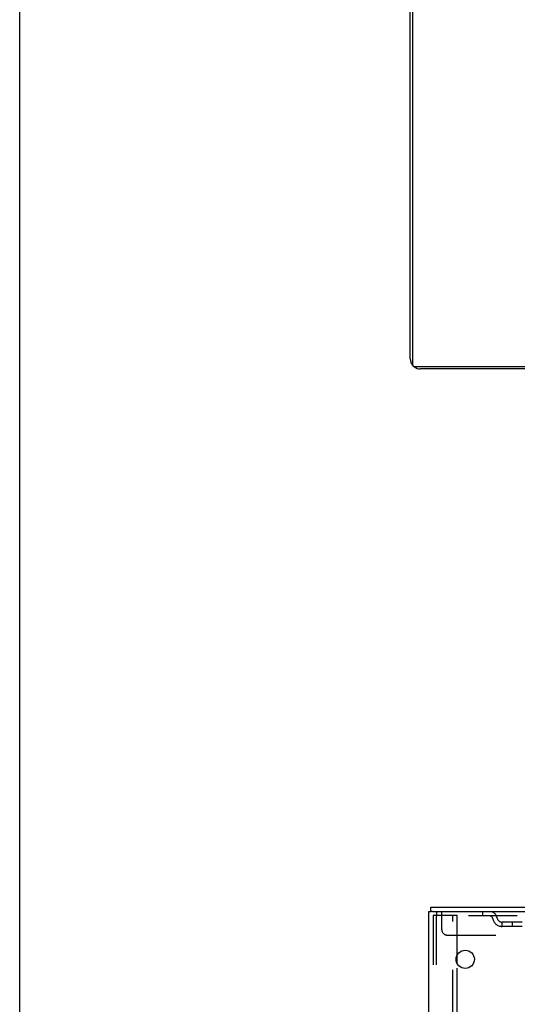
# Model space of a CAD drawing. Header units: inches. Extents: x 0 to 212, y 0 to 138.
# Tile 84 of 100: x 0 to 12, y 90 to 114. Entities that reach past the tile are written whole.
import ezdxf

# ---------------------------------------------------------------- set-up
doc = ezdxf.new("R2010")
doc.units = ezdxf.units.IN
doc.header["$LTSCALE"] = 11.6875
doc.header["$MEASUREMENT"] = 0
doc.linetypes.add('HIDDEN', pattern=[0.2, 0.1, -0.1])
doc.layers.get('0').update_dxf_attribs({"linetype": 'CONTINUOUS'})
doc.layers.add('DEFAULT_2', color=8, linetype='HIDDEN')
doc.layers.add('DIMENSIONS', color=7, linetype='CONTINUOUS')
doc.styles.get("Standard").update_dxf_attribs({"font": 'arial.ttf'})
doc.dimstyles.new('DIMSTYLE_1', dxfattribs={"dimtxt": 0.9375, "dimasz": 1.25, "dimexe": 0.09, "dimexo": 0.07, "dimgap": 0.0375, "dimtad": 0, "dimtih": 1, "dimtoh": 1, "dimzin": 4, "dimdsep": 46, "dimtxsty": 'Standard', "dimblk": '_FILLED', "dimblk1": '_FILLED', "dimblk2": '_FILLED', "dimcen": 0.09, "dimadec": 3, "dimazin": 1, "dimtfac": 1, "dimtdec": 3, "dimtofl": 0, "dimtmove": 0, "dimatfit": 3, "dimldrblk": '_FILLED', "dimfxl": 0, "dimtolj": 1, "dimtzin": 4, "dimarcsym": 0})

# ---------------------------------------------------------------- blocks, each defined once
blk = doc.blocks.new('_FILLED')
at = {"color": 0, "linetype": 'ByBlock'}
blk.add_solid([(0, 0), (-1, 0.2), (-1, -0.2)], dxfattribs=at)
blk = doc.blocks.new('*D17')
at = {"layer": 'DIMENSIONS', "color": 2, "linetype": 'Continuous'}
for p, q in [((17.651, 92.482), (17.651, 94.982)), ((17.651, 89.107), (17.651, 86.19)), ((17.651, 86.19), (18.745, 86.19))]:
    blk.add_line(p, q, dxfattribs=at)
at = {"layer": 'DIMENSIONS', "color": 2, "linetype": 'Continuous', "xscale": 1.25, "yscale": 1.25, "zscale": 1.25}
for p, rotation in [((17.651, 92.482), 270), ((17.651, 89.107), 90)]:
    blk.add_blockref('_FILLED', p, dxfattribs=dict(at, rotation=rotation))
at = {"layer": 'DIMENSIONS', "color": 2, "linetype": 'Continuous', "insert": (19.213, 86.658), "char_height": 0.9375, "width": 2.54763, "attachment_point": 1, "line_spacing_factor": 0.9}
blk.add_mtext('3.38', dxfattribs=at)

msp = doc.modelspace()

# ---------------------------------------------------------------- linework, layer by layer
at = {"color": 7, "linetype": 'Continuous'}
for p, q in [((0, 0), (0, 137.5)), ((9.885, 92.378), (9.885, 92.482)), ((9.923, 92.378), (9.889, 92.378))]:
    msp.add_line(p, q, dxfattribs=at)
at = {"color": 3, "linetype": 'Continuous'}
for p, q in [((9.387, 105.673), (9.387, 129.322)), ((9.439, 129.426), (9.439, 105.538)), ((49.525, 105.478), (9.499, 105.478)), ((16.887, 105.426), (9.634, 105.426)), ((9.833, 12.586), (9.833, 92.378)), ((9.833, 92.378), (9.889, 92.378)), ((9.885, 92.482), (33.587, 92.482)), ((9.923, 92.378), (33.587, 92.378)), ((10.512, 91.134), (10.512, 91.329))]:
    msp.add_line(p, q, dxfattribs=at)
msp.add_circle((10.708, 91.232), 0.219, dxfattribs=at)
for centre, radius, start, end in [((9.634, 105.673), 0.246, 180, 219.4274), ((9.499, 105.538), 0.06, 180, 270), ((9.634, 105.673), 0.246, 230.5726, 270)]:
    msp.add_arc(centre, radius, start, end, dxfattribs=at)
at = {"layer": 'DEFAULT_2', "color": 8, "linetype": 'HIDDEN'}
for p, q in [((10.021, 92.378), (10.021, 92.274)), ((10.146, 91.94), (10.146, 92.378)), ((11.121, 92.378), (11.121, 92.274)), ((9.937, 92.264), (9.937, 12.699)), ((9.958, 92.294), (10.032, 92.294)), ((10.011, 92.264), (10.011, 12.699)), ((14.291, 92.274), (10.021, 92.274)), ((10.032, 92.294), (10.512, 92.294)), ((10.408, 12.669), (10.408, 92.294)), ((10.512, 91.329), (10.512, 92.294)), ((11.594, 92.023), (11.594, 92.127)), ((12.077, 92.127), (11.594, 92.127)), ((11.844, 92.023), (11.844, 92.127)), ((12.077, 92.023), (11.594, 92.023)), ((10.271, 91.815), (14.324, 91.815)), ((10.512, 75.829), (10.512, 91.134))]:
    msp.add_line(p, q, dxfattribs=at)
for points in [[(9.958, 92.294), (9.953, 92.293), (9.948, 92.29), (9.943, 92.285), (9.94, 92.279), (9.938, 92.272), (9.937, 92.264)], [(10.032, 92.294), (10.026, 92.293), (10.021, 92.29), (10.017, 92.285), (10.014, 92.279), (10.012, 92.272), (10.011, 92.264)]]:
    msp.add_lwpolyline(points, dxfattribs=at)
for centre, radius, start, end in [((11.305, 92.211), 0.167, 8.0716, 90), ((11.305, 92.211), 0.0625, 7.9863, 90), ((11.594, 92.252), 0.229, 187.9863, 270), ((11.594, 92.252), 0.125, 188.0716, 270), ((10.271, 91.94), 0.125, 180, 270)]:
    msp.add_arc(centre, radius, start, end, dxfattribs=at)

# ---------------------------------------------------------------- dimensions: what is measured, and where the dimension line sits
at = {"layer": 'DIMENSIONS', "color": 2, "linetype": 'Continuous'}
dim = msp.add_linear_dim(base=(17.65086839, 89.106821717), p1=(9.945186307, 92.481821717), p2=(12.083186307, 89.106821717), angle=270, dimstyle='DIMSTYLE_1', dxfattribs=at)
dim.commit()
dim.dimension.update_dxf_attribs({"geometry": '*D17', "text_midpoint": (20.484223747, 86.184344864), "dimtype": 160})

doc.saveas('drawing.dxf')
